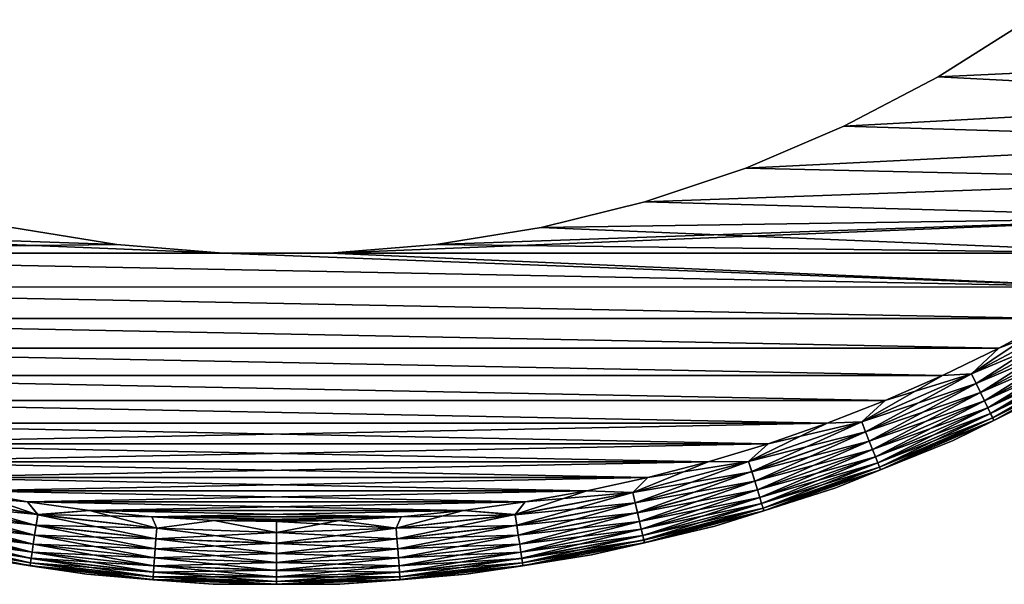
# Model space of a CAD drawing. Header units: metres. Extents: x -13 to 104, y -17 to 17.
# Tile 4 of 235: x -2.02 to 5.72, y -12.99 to -8.56. Entities that reach past the tile are written whole.
import ezdxf

# ---------------------------------------------------------------- set-up
doc = ezdxf.new("R2010")
doc.units = ezdxf.units.M
doc.layers.add('solid_508351', color=7, linetype='CONTINUOUS')

msp = doc.modelspace()

# ---------------------------------------------------------------- linework, layer by layer
at = {"layer": 'solid_508351'}
for points in [[(5.199863, -9.006724, -18), (5.907861, -8.55904, -18), (8.839061, -8.838597, -18)], [(5.907861, -8.55904, 18), (5.907861, -8.55904, -18), (5.199863, -9.006724, -18)], [(5.907861, -8.55904, 18), (5.199863, -9.006724, -18), (5.199863, -9.006724, 18)], [(5.907861, -8.55904, 18), (5.199863, -9.006724, 18), (8.839046, -8.838611, 18)], [(5.199863, -9.006724, -18), (8.839061, -8.838597, -18), (8.485057, -9.178973, -18)], [(5.199863, -9.006724, 18), (8.485043, -9.178987, 18), (8.839046, -8.838611, 18)], [(4.458366, -9.395899, -18), (5.199863, -9.006724, -18), (8.485057, -9.178973, -18)], [(5.199863, -9.006724, 18), (5.199863, -9.006724, -18), (4.458366, -9.395899, -18)], [(5.199863, -9.006724, 18), (4.458366, -9.395899, -18), (4.458366, -9.395899, 18)], [(5.199863, -9.006724, 18), (4.458366, -9.395899, 18), (8.485043, -9.178987, 18)], [(4.458366, -9.395899, -18), (8.485057, -9.178973, -18), (8.118312, -9.504888, -18)], [(4.458366, -9.395899, 18), (8.118298, -9.504899, 18), (8.485043, -9.178987, 18)], [(3.687792, -9.724189, -18), (4.458366, -9.395899, -18), (8.118312, -9.504888, -18)], [(4.458366, -9.395899, 18), (4.458366, -9.395899, -18), (3.687792, -9.724189, -18)], [(4.458366, -9.395899, 18), (3.687792, -9.724189, -18), (3.687792, -9.724189, 18)], [(4.458366, -9.395899, 18), (3.687792, -9.724189, 18), (8.118298, -9.504899, 18)], [(3.687792, -9.724189, -18), (8.118312, -9.504888, -18), (7.738713, -9.816415, -18)], [(3.687792, -9.724189, 18), (7.738698, -9.816426, 18), (8.118298, -9.504899, 18)], [(2.893409, -9.989398, -18), (3.687792, -9.724189, -18), (7.738713, -9.816415, -18)], [(3.687792, -9.724189, 18), (3.687792, -9.724189, -18), (2.893409, -9.989398, -18)], [(3.687792, -9.724189, 18), (2.893409, -9.989398, -18), (2.893409, -9.989398, 18)], [(3.687792, -9.724189, 18), (2.893409, -9.989398, 18), (7.738698, -9.816426, 18)], [(2.893409, -9.989398, -18), (7.738713, -9.816415, -18), (7.347484, -10.112588, -18)], [(2.893409, -9.989398, 18), (7.34747, -10.112598, 18), (7.738698, -9.816426, 18)], [(2.080221, -10.189816, -18), (2.893409, -9.989398, -18), (7.347484, -10.112588, -18)], [(2.893409, -9.989398, 18), (2.893409, -9.989398, -18), (2.080221, -10.189816, -18)], [(2.893409, -9.989398, 18), (2.080221, -10.189816, -18), (2.080221, -10.189816, 18)], [(2.893409, -9.989398, 18), (2.080221, -10.189816, 18), (7.34747, -10.112598, 18)], [(-0.418777, -10.391553, -18), (-6.944583, -10.393382, -18), (-7.347402, -10.112647, -18)], [(-1.253534, -10.324169, -18), (-0.418777, -10.391553, -18), (-7.347402, -10.112647, -18)], [(-2.080221, -10.189816, -18), (-1.253534, -10.324169, -18), (-7.347402, -10.112647, -18)], [(0.418777, -10.391553, 18), (6.944653, -10.393335, 18), (7.34747, -10.112598, 18)], [(1.253534, -10.324169, 18), (0.418777, -10.391553, 18), (7.34747, -10.112598, 18)], [(2.080221, -10.189816, 18), (1.253534, -10.324169, 18), (7.34747, -10.112598, 18)], [(2.080221, -10.189816, -18), (7.347484, -10.112588, -18), (6.944667, -10.393326, -18)], [(-1.253534, -10.324169, 18), (-2.080221, -10.189816, 18), (-6.944586, -10.39338, 18)], [(-1.253534, -10.324169, 18), (-1.253534, -10.324169, -18), (-2.080221, -10.189816, -18)], [(-1.253534, -10.324169, 18), (-2.080221, -10.189816, -18), (-2.080221, -10.189816, 18)], [(1.253534, -10.324169, -18), (2.080221, -10.189816, -18), (6.944667, -10.393326, -18)], [(2.080221, -10.189816, 18), (2.080221, -10.189816, -18), (1.253534, -10.324169, -18)], [(2.080221, -10.189816, 18), (1.253534, -10.324169, -18), (1.253534, -10.324169, 18)], [(-0.418777, -10.391553, 18), (-1.253534, -10.324169, 18), (-6.944586, -10.39338, 18)], [(-0.418777, -10.391553, 18), (-0.418777, -10.391553, -18), (-1.253534, -10.324169, -18)], [(-0.418777, -10.391553, 18), (-1.253534, -10.324169, -18), (-1.253534, -10.324169, 18)], [(0.418777, -10.391553, -18), (1.253534, -10.324169, -18), (6.944667, -10.393326, -18)], [(1.253534, -10.324169, 18), (1.253534, -10.324169, -18), (0.418777, -10.391553, -18)], [(1.253534, -10.324169, 18), (0.418777, -10.391553, -18), (0.418777, -10.391553, 18)], [(-0.418777, -10.391553, 18), (-6.944586, -10.39338, 18), (0.418777, -10.393357, 18)], [(0.418777, -10.393357, 18), (-6.944586, -10.39338, 18), (6.531306, -10.657956, 18)], [(-6.944586, -10.39338, 18), (-6.531237, -10.657999, 18), (6.531306, -10.657956, 18)], [(-0.418777, -10.393356, -18), (-6.944583, -10.393382, -18), (-0.418777, -10.391553, -18)], [(6.531321, -10.657948, -18), (-6.944583, -10.393382, -18), (-0.418777, -10.393356, -18)], [(6.531321, -10.657948, -18), (-6.531234, -10.658001, -18), (-6.944583, -10.393382, -18)], [(-0.418777, -10.393356, -18), (-0.418777, -10.391553, -18), (0.418777, -10.391553, -18)], [(0.418777, -10.391553, -18), (6.944667, -10.393326, -18), (-0.418777, -10.393356, -18)], [(0.418777, -10.391553, 18), (0.418777, -10.391553, -18), (-0.418777, -10.391553, -18)], [(0.418777, -10.391553, 18), (-0.418777, -10.391553, -18), (-0.418777, -10.391553, 18)], [(0.418777, -10.393357, 18), (0.418777, -10.391553, 18), (-0.418777, -10.391553, 18)], [(-0.418777, -10.393356, -18), (6.944667, -10.393326, -18), (6.531321, -10.657948, -18)], [(0.418777, -10.393357, 18), (6.944653, -10.393335, 18), (0.418777, -10.391553, 18)], [(6.531306, -10.657956, 18), (6.944653, -10.393335, 18), (0.418777, -10.393357, 18)], [(-6.531237, -10.657999, 18), (6.107795, -10.906166, 18), (6.531306, -10.657956, 18)], [(-6.531237, -10.657999, 18), (-6.107724, -10.906206, 18), (6.107795, -10.906166, 18)], [(6.531321, -10.657948, -18), (6.107809, -10.906158, -18), (-6.531234, -10.658001, -18)], [(6.107809, -10.906158, -18), (-6.107721, -10.906208, -18), (-6.531234, -10.658001, -18)], [(-6.107724, -10.906206, 18), (5.674841, -11.137601, 18), (6.107795, -10.906166, 18)], [(-6.107724, -10.906206, 18), (-5.674769, -11.137638, 18), (5.674841, -11.137601, 18)], [(6.107809, -10.906158, -18), (5.674856, -11.137594, -18), (-6.107721, -10.906208, -18)], [(5.674856, -11.137594, -18), (-5.674765, -11.13764, -18), (-6.107721, -10.906208, -18)], [(5.460957, -11.339794, -17.99251), (6.107809, -10.906158, -18), (6.293111, -10.899988, -17.99251)], [(5.460957, -11.339794, -17.99251), (6.293111, -10.899988, -17.99251), (5.497532, -11.415742, -17.970026)], [(5.460957, -11.339794, -17.99251), (5.674856, -11.137594, -18), (6.107809, -10.906158, -18)], [(5.461218, -11.340337, 17.992403), (6.293412, -10.90051, 17.992403), (5.674841, -11.137601, 18)], [(6.335546, -10.973488, 17.969816), (6.293412, -10.90051, 17.992403), (5.461218, -11.340337, 17.992403)], [(6.293111, -10.899988, -17.99251), (6.335259, -10.97299, -17.970026), (5.497532, -11.415742, -17.970026)], [(6.293412, -10.90051, 17.992403), (6.107795, -10.906166, 18), (5.674841, -11.137601, 18)], [(5.497781, -11.41626, 17.969816), (6.335546, -10.973488, 17.969816), (5.461218, -11.340337, 17.992403)], [(5.497532, -11.415742, -17.970026), (6.335259, -10.97299, -17.970026), (5.531854, -11.487013, -17.933231)], [(6.375075, -11.041955, 17.932926), (6.335546, -10.973488, 17.969816), (5.497781, -11.41626, 17.969816)], [(6.335259, -10.97299, -17.970026), (6.374811, -11.041496, -17.933231), (5.531854, -11.487013, -17.933231)], [(5.532083, -11.48749, 17.932926), (6.375075, -11.041955, 17.932926), (5.497781, -11.41626, 17.969816)], [(5.531854, -11.487013, -17.933231), (6.374811, -11.041496, -17.933231), (5.562878, -11.551435, -17.883247)], [(6.410797, -11.103827, 17.882854), (6.375075, -11.041955, 17.932926), (5.532083, -11.48749, 17.932926)], [(6.374811, -11.041496, -17.933231), (6.410563, -11.103421, -17.883247), (5.562878, -11.551435, -17.883247)], [(-5.674769, -11.137638, 18), (5.233275, -11.351761, 18), (5.674841, -11.137601, 18)], [(-5.674769, -11.137638, 18), (-5.233202, -11.351794, 18), (5.233275, -11.351761, 18)], [(5.674856, -11.137594, -18), (5.23329, -11.351754, -18), (-5.674765, -11.13764, -18)], [(5.23329, -11.351754, -18), (-5.233197, -11.351796, -18), (-5.674765, -11.13764, -18)], [(5.461218, -11.340337, 17.992403), (5.674841, -11.137601, 18), (5.233275, -11.351761, 18)], [(5.460957, -11.339794, -17.99251), (5.23329, -11.351754, -18), (5.674856, -11.137594, -18)], [(5.563081, -11.551857, 17.882854), (6.410797, -11.103827, 17.882854), (5.532083, -11.48749, 17.932926)], [(5.562878, -11.551435, -17.883247), (6.410563, -11.103421, -17.883247), (5.589661, -11.60705, -17.821594)], [(6.441623, -11.157219, 17.821127), (6.410797, -11.103827, 17.882854), (5.563081, -11.551857, 17.882854)], [(6.410563, -11.103421, -17.883247), (6.441427, -11.156878, -17.821594), (5.589661, -11.60705, -17.821594)], [(5.589831, -11.607404, 17.821127), (6.441623, -11.157219, 17.821127), (5.563081, -11.551857, 17.882854)], [(5.589661, -11.60705, -17.821594), (6.441427, -11.156878, -17.821594), (5.611386, -11.652164, -17.750151)], [(6.466615, -11.200506, 17.749622), (6.441623, -11.157219, 17.821127), (5.589831, -11.607404, 17.821127)], [(5.611518, -11.652438, 17.749622), (6.466615, -11.200506, 17.749622), (5.589831, -11.607404, 17.821127)], [(6.441427, -11.156878, -17.821594), (6.466463, -11.200242, -17.750151), (5.611386, -11.652164, -17.750151)], [(5.611386, -11.652164, -17.750151), (6.466463, -11.200242, -17.750151), (5.627392, -11.685401, -17.671093)], [(6.485013, -11.232371, 17.670519), (6.466615, -11.200506, 17.749622), (5.611518, -11.652438, 17.749622)], [(6.466463, -11.200242, -17.750151), (6.484908, -11.23219, -17.671093), (5.627392, -11.685401, -17.671093)], [(5.627483, -11.685589, 17.670519), (6.485013, -11.232371, 17.670519), (5.611518, -11.652438, 17.749622)], [(5.627392, -11.685401, -17.671093), (6.484908, -11.23219, -17.671093), (5.637193, -11.705751, -17.586824)], [(6.496255, -11.251843, 17.586222), (6.485013, -11.232371, 17.670519), (5.627483, -11.685589, 17.670519)], [(5.637239, -11.705847, 17.586222), (6.496255, -11.251843, 17.586222), (5.627483, -11.685589, 17.670519)], [(6.484908, -11.23219, -17.671093), (6.496202, -11.251752, -17.586824), (5.637193, -11.705751, -17.586824)], [(5.637193, -11.705751, -17.586824), (6.496202, -11.251752, -17.586824), (6.210356, -11.42066, -17.5)], [(5.637239, -11.705847, 17.586222), (6.210356, -11.42066, 17.5), (6.496255, -11.251843, 17.586222)], [(-5.233202, -11.351794, 18), (4.783407, -11.548547, 18), (5.233275, -11.351761, 18)], [(-5.233202, -11.351794, 18), (-4.783332, -11.548578, 18), (4.783407, -11.548547, 18)], [(5.23329, -11.351754, -18), (4.783421, -11.548541, -18), (-5.233197, -11.351796, -18)], [(4.783421, -11.548541, -18), (-4.783327, -11.54858, -18), (-5.233197, -11.351796, -18)], [(4.598263, -11.716184, -17.99251), (5.23329, -11.351754, -18), (5.460957, -11.339794, -17.99251)], [(4.598263, -11.716184, -17.99251), (5.460957, -11.339794, -17.99251), (4.62906, -11.794653, -17.970026)], [(4.598263, -11.716184, -17.99251), (4.783421, -11.548541, -18), (5.23329, -11.351754, -18)], [(4.598483, -11.716744, 17.992403), (5.461218, -11.340337, 17.992403), (4.783407, -11.548547, 18)], [(5.497781, -11.41626, 17.969816), (5.461218, -11.340337, 17.992403), (4.598483, -11.716744, 17.992403)], [(5.460957, -11.339794, -17.99251), (5.497532, -11.415742, -17.970026), (4.62906, -11.794653, -17.970026)], [(5.461218, -11.340337, 17.992403), (5.233275, -11.351761, 18), (4.783407, -11.548547, 18)], [(4.62927, -11.795187, 17.969816), (5.497781, -11.41626, 17.969816), (4.598483, -11.716744, 17.992403)], [(4.62906, -11.794653, -17.970026), (5.497532, -11.415742, -17.970026), (4.65796, -11.868288, -17.933231)], [(5.532083, -11.48749, 17.932926), (5.497781, -11.41626, 17.969816), (4.62927, -11.795187, 17.969816)], [(5.497532, -11.415742, -17.970026), (5.531854, -11.487013, -17.933231), (4.65796, -11.868288, -17.933231)], [(6.210356, -11.42066, -17.5), (6.210356, -11.42066, 17.5), (5.317892, -11.862547, 17.5)], [(5.637239, -11.705847, 17.586222), (5.317892, -11.862547, 17.5), (6.210356, -11.42066, 17.5)], [(5.317892, -11.862547, -17.5), (6.210356, -11.42066, -17.5), (5.317892, -11.862547, 17.5)], [(5.637193, -11.705751, -17.586824), (6.210356, -11.42066, -17.5), (5.317892, -11.862547, -17.5)], [(4.658153, -11.868781, 17.932926), (5.532083, -11.48749, 17.932926), (4.62927, -11.795187, 17.969816)], [(4.65796, -11.868288, -17.933231), (5.531854, -11.487013, -17.933231), (4.684083, -11.93485, -17.883247)], [(5.563081, -11.551857, 17.882854), (5.532083, -11.48749, 17.932926), (4.658153, -11.868781, 17.932926)], [(5.531854, -11.487013, -17.933231), (5.562878, -11.551435, -17.883247), (4.684083, -11.93485, -17.883247)], [(-4.783332, -11.548578, 18), (4.326488, -11.727369, 18), (4.783407, -11.548547, 18)], [(-4.783332, -11.548578, 18), (-4.326413, -11.727397, 18), (4.326488, -11.727369, 18)], [(4.783421, -11.548541, -18), (4.326502, -11.727365, -18), (-4.783327, -11.54858, -18)], [(4.326502, -11.727365, -18), (-4.326407, -11.7274, -18), (-4.783327, -11.54858, -18)], [(4.598483, -11.716744, 17.992403), (4.783407, -11.548547, 18), (4.326488, -11.727369, 18)], [(4.598263, -11.716184, -17.99251), (4.326502, -11.727365, -18), (4.783421, -11.548541, -18)], [(4.684254, -11.935286, 17.882854), (5.563081, -11.551857, 17.882854), (4.658153, -11.868781, 17.932926)], [(4.684083, -11.93485, -17.883247), (5.562878, -11.551435, -17.883247), (4.706635, -11.992311, -17.821594)], [(5.589831, -11.607404, 17.821127), (5.563081, -11.551857, 17.882854), (4.684254, -11.935286, 17.882854)], [(5.562878, -11.551435, -17.883247), (5.589661, -11.60705, -17.821594), (4.706635, -11.992311, -17.821594)], [(4.706779, -11.992676, 17.821127), (5.589831, -11.607404, 17.821127), (4.684254, -11.935286, 17.882854)], [(4.706635, -11.992311, -17.821594), (5.589661, -11.60705, -17.821594), (4.724928, -12.03892, -17.750151)], [(5.611518, -11.652438, 17.749622), (5.589831, -11.607404, 17.821127), (4.706779, -11.992676, 17.821127)], [(4.72504, -12.039205, 17.749622), (5.611518, -11.652438, 17.749622), (4.706779, -11.992676, 17.821127)], [(5.589661, -11.60705, -17.821594), (5.611386, -11.652164, -17.750151), (4.724928, -12.03892, -17.750151)], [(4.724928, -12.03892, -17.750151), (5.611386, -11.652164, -17.750151), (4.738406, -12.073261, -17.671093)], [(5.627483, -11.685589, 17.670519), (5.611518, -11.652438, 17.749622), (4.72504, -12.039205, 17.749622)], [(5.611386, -11.652164, -17.750151), (5.627392, -11.685401, -17.671093), (4.738406, -12.073261, -17.671093)], [(-4.326413, -11.727397, 18), (-3.862444, -11.888287, 18), (4.326488, -11.727369, 18)], [(4.326502, -11.727365, -18), (3.862535, -11.888258, -18), (-4.326407, -11.7274, -18)], [(3.862535, -11.888258, -18), (-3.862438, -11.888288, -18), (-4.326407, -11.7274, -18)], [(-3.862444, -11.888287, 18), (3.86252, -11.888262, 18), (4.326488, -11.727369, 18)], [(3.709854, -12.027052, -17.99251), (4.326502, -11.727365, -18), (4.598263, -11.716184, -17.99251)], [(3.709854, -12.027052, -17.99251), (4.598263, -11.716184, -17.99251), (3.734701, -12.107602, -17.970026)], [(3.709854, -12.027052, -17.99251), (3.862535, -11.888258, -18), (4.326502, -11.727365, -18)], [(3.710032, -12.027627, 17.992403), (4.598483, -11.716744, 17.992403), (3.86252, -11.888262, 18)], [(4.62927, -11.795187, 17.969816), (4.598483, -11.716744, 17.992403), (3.710032, -12.027627, 17.992403)], [(4.598263, -11.716184, -17.99251), (4.62906, -11.794653, -17.970026), (3.734701, -12.107602, -17.970026)], [(4.598483, -11.716744, 17.992403), (4.326488, -11.727369, 18), (3.86252, -11.888262, 18)], [(4.738482, -12.073456, 17.670519), (5.627483, -11.685589, 17.670519), (4.72504, -12.039205, 17.749622)], [(4.738406, -12.073261, -17.671093), (5.627392, -11.685401, -17.671093), (4.746658, -12.094288, -17.586824)], [(5.637239, -11.705847, 17.586222), (5.627483, -11.685589, 17.670519), (4.738482, -12.073456, 17.670519)], [(4.746697, -12.094386, 17.586222), (5.637239, -11.705847, 17.586222), (4.738482, -12.073456, 17.670519)], [(5.627392, -11.685401, -17.671093), (5.637193, -11.705751, -17.586824), (4.746658, -12.094288, -17.586824)], [(4.746658, -12.094288, -17.586824), (5.637193, -11.705751, -17.586824), (5.317892, -11.862547, -17.5)], [(4.746697, -12.094386, 17.586222), (5.317892, -11.862547, 17.5), (5.637239, -11.705847, 17.586222)], [(3.73487, -12.108151, 17.969816), (4.62927, -11.795187, 17.969816), (3.710032, -12.027627, 17.992403)], [(3.734701, -12.107602, -17.970026), (4.62906, -11.794653, -17.970026), (3.758017, -12.183192, -17.933231)], [(4.658153, -11.868781, 17.932926), (4.62927, -11.795187, 17.969816), (3.73487, -12.108151, 17.969816)], [(4.62906, -11.794653, -17.970026), (4.65796, -11.868288, -17.933231), (3.758017, -12.183192, -17.933231)], [(-3.862444, -11.888287, 18), (-3.392959, -12.030694, 18), (3.86252, -11.888262, 18)], [(3.862535, -11.888258, -18), (3.393049, -12.030669, -18), (-3.862438, -11.888288, -18)], [(3.393049, -12.030669, -18), (-3.392951, -12.030697, -18), (-3.862438, -11.888288, -18)], [(-3.392959, -12.030694, 18), (3.393035, -12.030673, 18), (3.86252, -11.888262, 18)], [(3.710032, -12.027627, 17.992403), (3.86252, -11.888262, 18), (3.393035, -12.030673, 18)], [(3.709854, -12.027052, -17.99251), (3.393049, -12.030669, -18), (3.862535, -11.888258, -18)], [(3.758173, -12.183698, 17.932926), (4.658153, -11.868781, 17.932926), (3.73487, -12.108151, 17.969816)], [(3.758017, -12.183192, -17.933231), (4.65796, -11.868288, -17.933231), (3.779093, -12.251519, -17.883247)], [(4.684254, -11.935286, 17.882854), (4.658153, -11.868781, 17.932926), (3.758173, -12.183698, 17.932926)], [(4.65796, -11.868288, -17.933231), (4.684083, -11.93485, -17.883247), (3.779093, -12.251519, -17.883247)], [(5.317892, -11.862547, -17.5), (5.317892, -11.862547, 17.5), (4.394221, -12.23482, 17.5)], [(4.746697, -12.094386, 17.586222), (4.394221, -12.23482, 17.5), (5.317892, -11.862547, 17.5)], [(4.394221, -12.23482, -17.5), (5.317892, -11.862547, -17.5), (4.394221, -12.23482, 17.5)], [(4.746658, -12.094288, -17.586824), (5.317892, -11.862547, -17.5), (4.394221, -12.23482, -17.5)], [(3.779231, -12.251966, 17.882854), (4.684254, -11.935286, 17.882854), (3.758173, -12.183698, 17.932926)], [(3.779093, -12.251519, -17.883247), (4.684083, -11.93485, -17.883247), (3.797288, -12.310505, -17.821594)], [(4.706779, -11.992676, 17.821127), (4.684254, -11.935286, 17.882854), (3.779231, -12.251966, 17.882854)], [(4.684083, -11.93485, -17.883247), (4.706635, -11.992311, -17.821594), (3.797288, -12.310505, -17.821594)], [(-3.392959, -12.030694, 18), (-2.917797, -12.154679, 18), (3.393035, -12.030673, 18)], [(3.393049, -12.030669, -18), (2.917887, -12.154657, -18), (-3.392951, -12.030697, -18)], [(2.917887, -12.154657, -18), (-2.917788, -12.154681, -18), (-3.392951, -12.030697, -18)], [(-2.917797, -12.154679, 18), (2.917873, -12.15466, 18), (3.393035, -12.030673, 18)], [(2.800698, -12.270659, -17.99251), (3.393049, -12.030669, -18), (3.709854, -12.027052, -17.99251)], [(2.800698, -12.270659, -17.99251), (3.709854, -12.027052, -17.99251), (2.819455, -12.352841, -17.970026)], [(2.800698, -12.270659, -17.99251), (2.917887, -12.154657, -18), (3.393049, -12.030669, -18)], [(2.800832, -12.271246, 17.992403), (3.710032, -12.027627, 17.992403), (2.917873, -12.15466, 18)], [(3.73487, -12.108151, 17.969816), (3.710032, -12.027627, 17.992403), (2.800832, -12.271246, 17.992403)], [(3.709854, -12.027052, -17.99251), (3.734701, -12.107602, -17.970026), (2.819455, -12.352841, -17.970026)], [(3.710032, -12.027627, 17.992403), (3.393035, -12.030673, 18), (2.917873, -12.15466, 18)], [(3.797404, -12.31088, 17.821127), (4.706779, -11.992676, 17.821127), (3.779231, -12.251966, 17.882854)], [(3.797288, -12.310505, -17.821594), (4.706635, -11.992311, -17.821594), (3.812047, -12.358352, -17.750151)], [(4.72504, -12.039205, 17.749622), (4.706779, -11.992676, 17.821127), (3.797404, -12.31088, 17.821127)], [(3.812137, -12.358644, 17.749622), (4.72504, -12.039205, 17.749622), (3.797404, -12.31088, 17.821127)], [(4.706635, -11.992311, -17.821594), (4.724928, -12.03892, -17.750151), (3.812047, -12.358352, -17.750151)], [(3.812047, -12.358352, -17.750151), (4.724928, -12.03892, -17.750151), (3.822921, -12.393604, -17.671093)], [(4.738482, -12.073456, 17.670519), (4.72504, -12.039205, 17.749622), (3.812137, -12.358644, 17.749622)], [(4.724928, -12.03892, -17.750151), (4.738406, -12.073261, -17.671093), (3.822921, -12.393604, -17.671093)], [(2.819583, -12.353401, 17.969816), (3.73487, -12.108151, 17.969816), (2.800832, -12.271246, 17.992403)], [(2.819455, -12.352841, -17.970026), (3.734701, -12.107602, -17.970026), (2.837058, -12.429962, -17.933231)], [(3.758173, -12.183698, 17.932926), (3.73487, -12.108151, 17.969816), (2.819583, -12.353401, 17.969816)], [(3.734701, -12.107602, -17.970026), (3.758017, -12.183192, -17.933231), (2.837058, -12.429962, -17.933231)], [(3.822982, -12.393804, 17.670519), (4.738482, -12.073456, 17.670519), (3.812137, -12.358644, 17.749622)], [(3.822921, -12.393604, -17.671093), (4.738406, -12.073261, -17.671093), (3.829578, -12.415188, -17.586824)], [(4.746697, -12.094386, 17.586222), (4.738482, -12.073456, 17.670519), (3.822982, -12.393804, 17.670519)], [(3.829609, -12.415289, 17.586222), (4.746697, -12.094386, 17.586222), (3.822982, -12.393804, 17.670519)], [(4.738406, -12.073261, -17.671093), (4.746658, -12.094288, -17.586824), (3.829578, -12.415188, -17.586824)], [(3.829578, -12.415188, -17.586824), (4.746658, -12.094288, -17.586824), (4.394221, -12.23482, -17.5)], [(3.829609, -12.415289, 17.586222), (4.394221, -12.23482, 17.5), (4.746697, -12.094386, 17.586222)], [(-2.917797, -12.154679, 18), (-2.438598, -12.259816, 18), (2.917873, -12.15466, 18)], [(2.917887, -12.154657, -18), (2.438689, -12.259799, -18), (-2.917788, -12.154681, -18)], [(2.438689, -12.259799, -18), (-2.438588, -12.259818, -18), (-2.917788, -12.154681, -18)], [(-2.438598, -12.259816, 18), (2.438675, -12.259801, 18), (2.917873, -12.15466, 18)], [(2.800832, -12.271246, 17.992403), (2.917873, -12.15466, 18), (2.438675, -12.259801, 18)], [(2.800698, -12.270659, -17.99251), (2.438689, -12.259799, -18), (2.917887, -12.154657, -18)], [(2.837176, -12.430478, 17.932926), (3.758173, -12.183698, 17.932926), (2.819583, -12.353401, 17.969816)], [(2.837058, -12.429962, -17.933231), (3.758017, -12.183192, -17.933231), (2.852969, -12.499674, -17.883247)], [(3.779231, -12.251966, 17.882854), (3.758173, -12.183698, 17.932926), (2.837176, -12.430478, 17.932926)], [(3.758017, -12.183192, -17.933231), (3.779093, -12.251519, -17.883247), (2.852969, -12.499674, -17.883247)], [(-2.819583, -12.353401, 17.969816), (-1.888528, -12.529567, 17.969816), (-2.800832, -12.271246, 17.992403)], [(-2.800698, -12.270659, -17.99251), (-1.875879, -12.445644, -17.99251), (-2.819455, -12.352841, -17.970026)], [(-2.800832, -12.271246, 17.992403), (-1.875969, -12.446239, 17.992403), (-2.438598, -12.259816, 18)], [(-1.888528, -12.529567, 17.969816), (-1.875969, -12.446239, 17.992403), (-2.800832, -12.271246, 17.992403)], [(-2.800698, -12.270659, -17.99251), (-2.438588, -12.259818, -18), (-1.955199, -12.346128, -18)], [(-2.800698, -12.270659, -17.99251), (-1.955199, -12.346128, -18), (-1.875879, -12.445644, -17.99251)], [(-2.438598, -12.259816, 18), (-1.955209, -12.346127, 18), (2.438675, -12.259801, 18)], [(-1.875969, -12.446239, 17.992403), (-1.955209, -12.346127, 18), (-2.438598, -12.259816, 18)], [(2.438689, -12.259799, -18), (1.9553, -12.346112, -18), (-2.438588, -12.259818, -18)], [(1.9553, -12.346112, -18), (-1.955199, -12.346128, -18), (-2.438588, -12.259818, -18)], [(-1.955209, -12.346127, 18), (1.955286, -12.346114, 18), (2.438675, -12.259801, 18)], [(1.875879, -12.445644, -17.99251), (1.9553, -12.346112, -18), (2.438689, -12.259799, -18)], [(1.875879, -12.445644, -17.99251), (2.438689, -12.259799, -18), (2.800698, -12.270659, -17.99251)], [(1.875879, -12.445644, -17.99251), (2.800698, -12.270659, -17.99251), (1.888443, -12.528998, -17.970026)], [(1.875969, -12.446239, 17.992403), (2.800832, -12.271246, 17.992403), (1.955286, -12.346114, 18)], [(2.819583, -12.353401, 17.969816), (2.800832, -12.271246, 17.992403), (1.875969, -12.446239, 17.992403)], [(2.800698, -12.270659, -17.99251), (2.819455, -12.352841, -17.970026), (1.888443, -12.528998, -17.970026)], [(2.800832, -12.271246, 17.992403), (2.438675, -12.259801, 18), (1.955286, -12.346114, 18)], [(2.853073, -12.50013, 17.882854), (3.779231, -12.251966, 17.882854), (2.837176, -12.430478, 17.932926)], [(2.852969, -12.499674, -17.883247), (3.779093, -12.251519, -17.883247), (2.866705, -12.559854, -17.821594)], [(3.797404, -12.31088, 17.821127), (3.779231, -12.251966, 17.882854), (2.853073, -12.50013, 17.882854)], [(3.779093, -12.251519, -17.883247), (3.797288, -12.310505, -17.821594), (2.866705, -12.559854, -17.821594)], [(4.394221, -12.23482, -17.5), (4.394221, -12.23482, 17.5), (3.444762, -12.535295, 17.5)], [(3.829609, -12.415289, 17.586222), (3.444762, -12.535295, 17.5), (4.394221, -12.23482, 17.5)], [(3.444762, -12.535295, -17.5), (4.394221, -12.23482, -17.5), (3.444762, -12.535295, 17.5)], [(3.829578, -12.415188, -17.586824), (4.394221, -12.23482, -17.5), (3.444762, -12.535295, -17.5)], [(-2.837176, -12.430478, 17.932926), (-1.900311, -12.607742, 17.932926), (-2.819583, -12.353401, 17.969816)], [(-2.819455, -12.352841, -17.970026), (-1.888443, -12.528998, -17.970026), (-2.837058, -12.429962, -17.933231)], [(-1.900311, -12.607742, 17.932926), (-1.888528, -12.529567, 17.969816), (-2.819583, -12.353401, 17.969816)], [(-1.875879, -12.445644, -17.99251), (-1.888443, -12.528998, -17.970026), (-2.819455, -12.352841, -17.970026)], [(-1.955209, -12.346127, 18), (-1.4692, -12.413355, 18), (1.955286, -12.346114, 18)], [(-1.875969, -12.446239, 17.992403), (-1.4692, -12.413355, 18), (-1.955209, -12.346127, 18)], [(1.9553, -12.346112, -18), (1.469291, -12.413344, -18), (-1.955199, -12.346128, -18)], [(1.469291, -12.413344, -18), (-1.46919, -12.413357, -18), (-1.955199, -12.346128, -18)], [(-1.875879, -12.445644, -17.99251), (-1.955199, -12.346128, -18), (-1.46919, -12.413357, -18)], [(-1.4692, -12.413355, 18), (1.469277, -12.413346, 18), (1.955286, -12.346114, 18)], [(1.875969, -12.446239, 17.992403), (1.955286, -12.346114, 18), (1.469277, -12.413346, 18)], [(1.875879, -12.445644, -17.99251), (1.469291, -12.413344, -18), (1.9553, -12.346112, -18)], [(1.888528, -12.529567, 17.969816), (2.819583, -12.353401, 17.969816), (1.875969, -12.446239, 17.992403)], [(1.888443, -12.528998, -17.970026), (2.819455, -12.352841, -17.970026), (1.900233, -12.60722, -17.933231)], [(2.837176, -12.430478, 17.932926), (2.819583, -12.353401, 17.969816), (1.888528, -12.529567, 17.969816)], [(2.819455, -12.352841, -17.970026), (2.837058, -12.429962, -17.933231), (1.900233, -12.60722, -17.933231)], [(2.866792, -12.560237, 17.821127), (3.797404, -12.31088, 17.821127), (2.853073, -12.50013, 17.882854)], [(2.866705, -12.559854, -17.821594), (3.797288, -12.310505, -17.821594), (2.877847, -12.60867, -17.750151)], [(3.812137, -12.358644, 17.749622), (3.797404, -12.31088, 17.821127), (2.866792, -12.560237, 17.821127)], [(2.877915, -12.608968, 17.749622), (3.812137, -12.358644, 17.749622), (2.866792, -12.560237, 17.821127)], [(3.797288, -12.310505, -17.821594), (3.812047, -12.358352, -17.750151), (2.877847, -12.60867, -17.750151)], [(2.877847, -12.60867, -17.750151), (3.812047, -12.358352, -17.750151), (2.886056, -12.644636, -17.671093)], [(3.822982, -12.393804, 17.670519), (3.812137, -12.358644, 17.749622), (2.877915, -12.608968, 17.749622)], [(3.812047, -12.358352, -17.750151), (3.822921, -12.393604, -17.671093), (2.886056, -12.644636, -17.671093)], [(-2.853073, -12.50013, 17.882854), (-1.910959, -12.678388, 17.882854), (-2.837176, -12.430478, 17.932926)], [(-2.837058, -12.429962, -17.933231), (-1.900233, -12.60722, -17.933231), (-2.852969, -12.499674, -17.883247)], [(-1.910959, -12.678388, 17.882854), (-1.900311, -12.607742, 17.932926), (-2.837176, -12.430478, 17.932926)], [(-1.888443, -12.528998, -17.970026), (-1.900233, -12.60722, -17.933231), (-2.837058, -12.429962, -17.933231)], [(-1.888528, -12.529567, 17.969816), (-0.946912, -12.635661, 17.969816), (-1.875969, -12.446239, 17.992403)], [(-1.875879, -12.445644, -17.99251), (-0.94057, -12.551029, -17.99251), (-1.888443, -12.528998, -17.970026)], [(-1.875969, -12.446239, 17.992403), (-0.940615, -12.551629, 17.992403), (-1.4692, -12.413355, 18)], [(-0.946912, -12.635661, 17.969816), (-0.940615, -12.551629, 17.992403), (-1.875969, -12.446239, 17.992403)], [(-1.875879, -12.445644, -17.99251), (-1.46919, -12.413357, -18), (-0.980588, -12.461464, -18)], [(-1.875879, -12.445644, -17.99251), (-0.980588, -12.461464, -18), (-0.94057, -12.551029, -17.99251)], [(-1.4692, -12.413355, 18), (-0.9806, -12.461463, 18), (1.469277, -12.413346, 18)], [(-0.940615, -12.551629, 17.992403), (-0.9806, -12.461463, 18), (-1.4692, -12.413355, 18)], [(1.469291, -12.413344, -18), (0.98069, -12.461456, -18), (-1.46919, -12.413357, -18)], [(0.98069, -12.461456, -18), (-0.980588, -12.461464, -18), (-1.46919, -12.413357, -18)], [(-0.9806, -12.461463, 18), (0.980677, -12.461457, 18), (1.469277, -12.413346, 18)], [(0.94057, -12.551029, -17.99251), (0.98069, -12.461456, -18), (1.469291, -12.413344, -18)], [(0.94057, -12.551029, -17.99251), (1.469291, -12.413344, -18), (1.875879, -12.445644, -17.99251)], [(0.94057, -12.551029, -17.99251), (1.875879, -12.445644, -17.99251), (0.946869, -12.635089, -17.970026)], [(0.940615, -12.551629, 17.992403), (1.875969, -12.446239, 17.992403), (0.980677, -12.461457, 18)], [(1.888528, -12.529567, 17.969816), (1.875969, -12.446239, 17.992403), (0.940615, -12.551629, 17.992403)], [(1.875879, -12.445644, -17.99251), (1.888443, -12.528998, -17.970026), (0.946869, -12.635089, -17.970026)], [(1.875969, -12.446239, 17.992403), (1.469277, -12.413346, 18), (0.980677, -12.461457, 18)], [(1.900311, -12.607742, 17.932926), (2.837176, -12.430478, 17.932926), (1.888528, -12.529567, 17.969816)], [(1.900233, -12.60722, -17.933231), (2.837058, -12.429962, -17.933231), (1.91089, -12.677925, -17.883247)], [(2.853073, -12.50013, 17.882854), (2.837176, -12.430478, 17.932926), (1.900311, -12.607742, 17.932926)], [(2.837058, -12.429962, -17.933231), (2.852969, -12.499674, -17.883247), (1.91089, -12.677925, -17.883247)], [(2.886102, -12.644839, 17.670519), (3.822982, -12.393804, 17.670519), (2.877915, -12.608968, 17.749622)], [(2.886056, -12.644636, -17.671093), (3.822921, -12.393604, -17.671093), (2.891082, -12.666657, -17.586824)], [(3.829609, -12.415289, 17.586222), (3.822982, -12.393804, 17.670519), (2.886102, -12.644839, 17.670519)], [(2.891105, -12.66676, 17.586222), (3.829609, -12.415289, 17.586222), (2.886102, -12.644839, 17.670519)], [(3.822921, -12.393604, -17.671093), (3.829578, -12.415188, -17.586824), (2.891082, -12.666657, -17.586824)], [(2.891082, -12.666657, -17.586824), (3.829578, -12.415188, -17.586824), (3.444762, -12.535295, -17.5)], [(2.891105, -12.66676, 17.586222), (3.444762, -12.535295, 17.5), (3.829609, -12.415289, 17.586222)], [(-2.866792, -12.560237, 17.821127), (-1.920148, -12.739351, 17.821127), (-2.853073, -12.50013, 17.882854)], [(-2.852969, -12.499674, -17.883247), (-1.91089, -12.677925, -17.883247), (-2.866705, -12.559854, -17.821594)], [(-1.920148, -12.739351, 17.821127), (-1.910959, -12.678388, 17.882854), (-2.853073, -12.50013, 17.882854)], [(-1.900233, -12.60722, -17.933231), (-1.91089, -12.677925, -17.883247), (-2.852969, -12.499674, -17.883247)], [(-1.900311, -12.607742, 17.932926), (-0.95282, -12.714499, 17.932926), (-1.888528, -12.529567, 17.969816)], [(-1.888443, -12.528998, -17.970026), (-0.946869, -12.635089, -17.970026), (-1.900233, -12.60722, -17.933231)], [(-0.95282, -12.714499, 17.932926), (-0.946912, -12.635661, 17.969816), (-1.888528, -12.529567, 17.969816)], [(-0.94057, -12.551029, -17.99251), (-0.946869, -12.635089, -17.970026), (-1.888443, -12.528998, -17.970026)], [(-0.9806, -12.461463, 18), (-0.490725, -12.490363, 18), (0.980677, -12.461457, 18)], [(-0.940615, -12.551629, 17.992403), (-0.490725, -12.490363, 18), (-0.9806, -12.461463, 18)], [(0.98069, -12.461456, -18), (0.490815, -12.49036, -18), (-0.980588, -12.461464, -18)], [(0.490815, -12.49036, -18), (-0.490712, -12.490364, -18), (-0.980588, -12.461464, -18)], [(-0.94057, -12.551029, -17.99251), (-0.980588, -12.461464, -18), (-0.490712, -12.490364, -18)], [(-0.940615, -12.551629, 17.992403), (0, -12.586824, 17.992403), (-0.490725, -12.490363, 18)], [(-0.94057, -12.551029, -17.99251), (-0.490712, -12.490364, -18), (0, -12.586223, -17.99251)], [(-0.490725, -12.490363, 18), (0.490802, -12.49036, 18), (0.980677, -12.461457, 18)], [(-0.490725, -12.490363, 18), (0.000038, -12.499985, 18), (0.490802, -12.49036, 18)], [(0, -12.586824, 17.992403), (0.000038, -12.499985, 18), (-0.490725, -12.490363, 18)], [(0.490815, -12.49036, -18), (0.000051, -12.499985, -18), (-0.490712, -12.490364, -18)], [(0, -12.586223, -17.99251), (-0.490712, -12.490364, -18), (0.000051, -12.499985, -18)], [(0, -12.586223, -17.99251), (0.000051, -12.499985, -18), (0.490815, -12.49036, -18)], [(0, -12.586223, -17.99251), (0.490815, -12.49036, -18), (0.94057, -12.551029, -17.99251)], [(0, -12.586824, 17.992403), (0.940615, -12.551629, 17.992403), (0.000038, -12.499985, 18)], [(0.940615, -12.551629, 17.992403), (0.490802, -12.49036, 18), (0.000038, -12.499985, 18)], [(0.940615, -12.551629, 17.992403), (0.980677, -12.461457, 18), (0.490802, -12.49036, 18)], [(0.94057, -12.551029, -17.99251), (0.490815, -12.49036, -18), (0.98069, -12.461456, -18)], [(0.946912, -12.635661, 17.969816), (1.888528, -12.529567, 17.969816), (0.940615, -12.551629, 17.992403)], [(0.946869, -12.635089, -17.970026), (1.888443, -12.528998, -17.970026), (0.95278, -12.713971, -17.933231)], [(1.900311, -12.607742, 17.932926), (1.888528, -12.529567, 17.969816), (0.946912, -12.635661, 17.969816)], [(1.888443, -12.528998, -17.970026), (1.900233, -12.60722, -17.933231), (0.95278, -12.713971, -17.933231)], [(1.910959, -12.678388, 17.882854), (2.853073, -12.50013, 17.882854), (1.900311, -12.607742, 17.932926)], [(1.91089, -12.677925, -17.883247), (2.852969, -12.499674, -17.883247), (1.92009, -12.738963, -17.821594)], [(2.866792, -12.560237, 17.821127), (2.853073, -12.50013, 17.882854), (1.910959, -12.678388, 17.882854)], [(2.852969, -12.499674, -17.883247), (2.866705, -12.559854, -17.821594), (1.92009, -12.738963, -17.821594)], [(-2.886102, -12.644839, 17.670519), (-1.933082, -12.825161, 17.670519), (-2.877915, -12.608968, 17.749622)], [(-2.877847, -12.60867, -17.750151), (-1.927552, -12.788475, -17.750151), (-2.886056, -12.644636, -17.671093)], [(-2.877915, -12.608968, 17.749622), (-1.927598, -12.788777, 17.749622), (-2.866792, -12.560237, 17.821127)], [(-1.933082, -12.825161, 17.670519), (-1.927598, -12.788777, 17.749622), (-2.877915, -12.608968, 17.749622)], [(-2.866705, -12.559854, -17.821594), (-1.92009, -12.738963, -17.821594), (-2.877847, -12.60867, -17.750151)], [(-1.92009, -12.738963, -17.821594), (-1.927552, -12.788475, -17.750151), (-2.877847, -12.60867, -17.750151)], [(-1.927598, -12.788777, 17.749622), (-1.920148, -12.739351, 17.821127), (-2.866792, -12.560237, 17.821127)], [(-1.91089, -12.677925, -17.883247), (-1.92009, -12.738963, -17.821594), (-2.866705, -12.559854, -17.821594)], [(-1.910959, -12.678388, 17.882854), (-0.958159, -12.785743, 17.882854), (-1.900311, -12.607742, 17.932926)], [(-1.900233, -12.60722, -17.933231), (-0.95278, -12.713971, -17.933231), (-1.91089, -12.677925, -17.883247)], [(-0.958159, -12.785743, 17.882854), (-0.95282, -12.714499, 17.932926), (-1.900311, -12.607742, 17.932926)], [(-0.946869, -12.635089, -17.970026), (-0.95278, -12.713971, -17.933231), (-1.900233, -12.60722, -17.933231)], [(-0.946912, -12.635661, 17.969816), (0, -12.671092, 17.969816), (-0.940615, -12.551629, 17.992403)], [(-0.94057, -12.551029, -17.99251), (0, -12.586223, -17.99251), (-0.946869, -12.635089, -17.970026)], [(0, -12.586223, -17.99251), (0, -12.670518, -17.970026), (-0.946869, -12.635089, -17.970026)], [(0, -12.671092, 17.969816), (0, -12.586824, 17.992403), (-0.940615, -12.551629, 17.992403)], [(0.94057, -12.551029, -17.99251), (0.946869, -12.635089, -17.970026), (0, -12.670518, -17.970026)], [(0, -12.586223, -17.99251), (0.94057, -12.551029, -17.99251), (0, -12.670518, -17.970026)], [(0.946912, -12.635661, 17.969816), (0.940615, -12.551629, 17.992403), (0, -12.586824, 17.992403)], [(0, -12.671092, 17.969816), (0.946912, -12.635661, 17.969816), (0, -12.586824, 17.992403)], [(0.95282, -12.714499, 17.932926), (1.900311, -12.607742, 17.932926), (0.946912, -12.635661, 17.969816)], [(0.95278, -12.713971, -17.933231), (1.900233, -12.60722, -17.933231), (0.958124, -12.785275, -17.883247)], [(1.910959, -12.678388, 17.882854), (1.900311, -12.607742, 17.932926), (0.95282, -12.714499, 17.932926)], [(1.900233, -12.60722, -17.933231), (1.91089, -12.677925, -17.883247), (0.958124, -12.785275, -17.883247)], [(1.920148, -12.739351, 17.821127), (2.866792, -12.560237, 17.821127), (1.910959, -12.678388, 17.882854)], [(1.92009, -12.738963, -17.821594), (2.866705, -12.559854, -17.821594), (1.927552, -12.788475, -17.750151)], [(2.877915, -12.608968, 17.749622), (2.866792, -12.560237, 17.821127), (1.920148, -12.739351, 17.821127)], [(1.927598, -12.788777, 17.749622), (2.877915, -12.608968, 17.749622), (1.920148, -12.739351, 17.821127)], [(2.866705, -12.559854, -17.821594), (2.877847, -12.60867, -17.750151), (1.927552, -12.788475, -17.750151)], [(1.927552, -12.788475, -17.750151), (2.877847, -12.60867, -17.750151), (1.933051, -12.824954, -17.671093)], [(2.886102, -12.644839, 17.670519), (2.877915, -12.608968, 17.749622), (1.927598, -12.788777, 17.749622)], [(2.877847, -12.60867, -17.750151), (2.886056, -12.644636, -17.671093), (1.933051, -12.824954, -17.671093)], [(3.444762, -12.535295, -17.5), (3.444762, -12.535295, 17.5), (2.475085, -12.762208, 17.5)], [(2.891105, -12.66676, 17.586222), (2.475085, -12.762208, 17.5), (3.444762, -12.535295, 17.5)], [(2.475085, -12.762208, -17.5), (3.444762, -12.535295, -17.5), (2.475085, -12.762208, 17.5)], [(2.891082, -12.666657, -17.586824), (3.444762, -12.535295, -17.5), (2.475085, -12.762208, -17.5)], [(-2.891105, -12.66676, 17.586222), (-1.936433, -12.847394, 17.586222), (-2.886102, -12.644839, 17.670519)], [(-2.891105, -12.66676, 17.586222), (-2.475086, -12.762208, 17.5), (-1.936433, -12.847394, 17.586222)], [(-2.886056, -12.644636, -17.671093), (-1.933051, -12.824954, -17.671093), (-2.891082, -12.666657, -17.586824)], [(-2.891082, -12.666657, -17.586824), (-1.936417, -12.847289, -17.586824), (-2.475086, -12.762208, -17.5)], [(-1.933051, -12.824954, -17.671093), (-1.936417, -12.847289, -17.586824), (-2.891082, -12.666657, -17.586824)], [(-1.936433, -12.847394, 17.586222), (-1.933082, -12.825161, 17.670519), (-2.886102, -12.644839, 17.670519)], [(-1.927552, -12.788475, -17.750151), (-1.933051, -12.824954, -17.671093), (-2.886056, -12.644636, -17.671093)], [(-1.920148, -12.739351, 17.821127), (-0.962766, -12.847222, 17.821127), (-1.910959, -12.678388, 17.882854)], [(-1.91089, -12.677925, -17.883247), (-0.958124, -12.785275, -17.883247), (-1.92009, -12.738963, -17.821594)], [(-0.962766, -12.847222, 17.821127), (-0.958159, -12.785743, 17.882854), (-1.910959, -12.678388, 17.882854)], [(-0.95278, -12.713971, -17.933231), (-0.958124, -12.785275, -17.883247), (-1.91089, -12.677925, -17.883247)], [(-0.95282, -12.714499, 17.932926), (0, -12.750151, 17.932926), (-0.946912, -12.635661, 17.969816)], [(-0.946869, -12.635089, -17.970026), (0, -12.670518, -17.970026), (-0.95278, -12.713971, -17.933231)], [(0, -12.670518, -17.970026), (0, -12.749622, -17.933231), (-0.95278, -12.713971, -17.933231)], [(0, -12.750151, 17.932926), (0, -12.671092, 17.969816), (-0.946912, -12.635661, 17.969816)], [(0.946869, -12.635089, -17.970026), (0.95278, -12.713971, -17.933231), (0, -12.749622, -17.933231)], [(0, -12.670518, -17.970026), (0.946869, -12.635089, -17.970026), (0, -12.749622, -17.933231)], [(0.95282, -12.714499, 17.932926), (0.946912, -12.635661, 17.969816), (0, -12.671092, 17.969816)], [(0, -12.750151, 17.932926), (0.95282, -12.714499, 17.932926), (0, -12.671092, 17.969816)], [(0.958159, -12.785743, 17.882854), (1.910959, -12.678388, 17.882854), (0.95282, -12.714499, 17.932926)], [(0.958124, -12.785275, -17.883247), (1.91089, -12.677925, -17.883247), (0.962737, -12.84683, -17.821594)], [(1.920148, -12.739351, 17.821127), (1.910959, -12.678388, 17.882854), (0.958159, -12.785743, 17.882854)], [(1.91089, -12.677925, -17.883247), (1.92009, -12.738963, -17.821594), (0.962737, -12.84683, -17.821594)], [(1.933082, -12.825161, 17.670519), (2.886102, -12.644839, 17.670519), (1.927598, -12.788777, 17.749622)], [(1.933051, -12.824954, -17.671093), (2.886056, -12.644636, -17.671093), (1.936417, -12.847289, -17.586824)], [(2.891105, -12.66676, 17.586222), (2.886102, -12.644839, 17.670519), (1.933082, -12.825161, 17.670519)], [(1.936433, -12.847394, 17.586222), (2.891105, -12.66676, 17.586222), (1.933082, -12.825161, 17.670519)], [(2.886056, -12.644636, -17.671093), (2.891082, -12.666657, -17.586824), (1.936417, -12.847289, -17.586824)], [(1.936417, -12.847289, -17.586824), (2.891082, -12.666657, -17.586824), (2.475085, -12.762208, -17.5)], [(1.936433, -12.847394, 17.586222), (2.475085, -12.762208, 17.5), (2.891105, -12.66676, 17.586222)], [(-1.490886, -12.914227, -17.5), (-1.490886, -12.914227, 17.5), (-2.475086, -12.762208, 17.5)], [(-1.936433, -12.847394, 17.586222), (-2.475086, -12.762208, 17.5), (-1.490886, -12.914227, 17.5)], [(-2.475086, -12.762208, -17.5), (-1.490886, -12.914227, -17.5), (-2.475086, -12.762208, 17.5)], [(-1.936417, -12.847289, -17.586824), (-1.490886, -12.914227, -17.5), (-2.475086, -12.762208, -17.5)], [(-1.927598, -12.788777, 17.749622), (-0.966502, -12.897067, 17.749622), (-1.920148, -12.739351, 17.821127)], [(-1.92009, -12.738963, -17.821594), (-0.962737, -12.84683, -17.821594), (-1.927552, -12.788475, -17.750151)], [(-0.966502, -12.897067, 17.749622), (-0.962766, -12.847222, 17.821127), (-1.920148, -12.739351, 17.821127)], [(-0.958124, -12.785275, -17.883247), (-0.962737, -12.84683, -17.821594), (-1.92009, -12.738963, -17.821594)], [(-0.958159, -12.785743, 17.882854), (0, -12.821594, 17.882854), (-0.95282, -12.714499, 17.932926)], [(-0.95278, -12.713971, -17.933231), (0, -12.749622, -17.933231), (-0.958124, -12.785275, -17.883247)], [(0, -12.749622, -17.933231), (0, -12.821126, -17.883247), (-0.958124, -12.785275, -17.883247)], [(0, -12.821594, 17.882854), (0, -12.750151, 17.932926), (-0.95282, -12.714499, 17.932926)], [(0.95278, -12.713971, -17.933231), (0.958124, -12.785275, -17.883247), (0, -12.821126, -17.883247)], [(0, -12.749622, -17.933231), (0.95278, -12.713971, -17.933231), (0, -12.821126, -17.883247)], [(0.958159, -12.785743, 17.882854), (0.95282, -12.714499, 17.932926), (0, -12.750151, 17.932926)], [(0, -12.821594, 17.882854), (0.958159, -12.785743, 17.882854), (0, -12.750151, 17.932926)], [(0.962766, -12.847222, 17.821127), (1.920148, -12.739351, 17.821127), (0.958159, -12.785743, 17.882854)], [(0.962737, -12.84683, -17.821594), (1.92009, -12.738963, -17.821594), (0.966479, -12.896762, -17.750151)], [(1.927598, -12.788777, 17.749622), (1.920148, -12.739351, 17.821127), (0.962766, -12.847222, 17.821127)], [(1.92009, -12.738963, -17.821594), (1.927552, -12.788475, -17.750151), (0.966479, -12.896762, -17.750151)], [(2.475085, -12.762208, -17.5), (2.475085, -12.762208, 17.5), (1.490885, -12.914227, 17.5)], [(1.936433, -12.847394, 17.586222), (1.490885, -12.914227, 17.5), (2.475085, -12.762208, 17.5)], [(1.490885, -12.914227, -17.5), (2.475085, -12.762208, -17.5), (1.490885, -12.914227, 17.5)], [(1.936417, -12.847289, -17.586824), (2.475085, -12.762208, -17.5), (1.490885, -12.914227, -17.5)], [(-1.936433, -12.847394, 17.586222), (-0.970931, -12.95618, 17.586222), (-1.933082, -12.825161, 17.670519)], [(-1.933051, -12.824954, -17.671093), (-0.969236, -12.93355, -17.671093), (-1.936417, -12.847289, -17.586824)], [(-1.933082, -12.825161, 17.670519), (-0.969251, -12.933759, 17.670519), (-1.927598, -12.788777, 17.749622)], [(-0.970931, -12.95618, 17.586222), (-0.969251, -12.933759, 17.670519), (-1.933082, -12.825161, 17.670519)], [(-1.927552, -12.788475, -17.750151), (-0.966479, -12.896762, -17.750151), (-1.933051, -12.824954, -17.671093)], [(-0.966479, -12.896762, -17.750151), (-0.969236, -12.93355, -17.671093), (-1.933051, -12.824954, -17.671093)], [(-0.969251, -12.933759, 17.670519), (-0.966502, -12.897067, 17.749622), (-1.927598, -12.788777, 17.749622)], [(-0.962737, -12.84683, -17.821594), (-0.966479, -12.896762, -17.750151), (-1.927552, -12.788475, -17.750151)], [(-0.962766, -12.847222, 17.821127), (0, -12.883246, 17.821127), (-0.958159, -12.785743, 17.882854)], [(-0.958124, -12.785275, -17.883247), (0, -12.821126, -17.883247), (-0.962737, -12.84683, -17.821594)], [(0, -12.821126, -17.883247), (0, -12.882854, -17.821594), (-0.962737, -12.84683, -17.821594)], [(0, -12.883246, 17.821127), (0, -12.821594, 17.882854), (-0.958159, -12.785743, 17.882854)], [(0.958124, -12.785275, -17.883247), (0.962737, -12.84683, -17.821594), (0, -12.882854, -17.821594)], [(0, -12.821126, -17.883247), (0.958124, -12.785275, -17.883247), (0, -12.882854, -17.821594)], [(0.962766, -12.847222, 17.821127), (0.958159, -12.785743, 17.882854), (0, -12.821594, 17.882854)], [(0, -12.883246, 17.821127), (0.962766, -12.847222, 17.821127), (0, -12.821594, 17.882854)], [(0.966502, -12.897067, 17.749622), (1.927598, -12.788777, 17.749622), (0.962766, -12.847222, 17.821127)], [(0.966479, -12.896762, -17.750151), (1.927552, -12.788475, -17.750151), (0.969236, -12.93355, -17.671093)], [(1.933082, -12.825161, 17.670519), (1.927598, -12.788777, 17.749622), (0.966502, -12.897067, 17.749622)], [(0.969251, -12.933759, 17.670519), (1.933082, -12.825161, 17.670519), (0.966502, -12.897067, 17.749622)], [(1.927552, -12.788475, -17.750151), (1.933051, -12.824954, -17.671093), (0.969236, -12.93355, -17.671093)], [(0.969236, -12.93355, -17.671093), (1.933051, -12.824954, -17.671093), (0.970924, -12.956075, -17.586824)], [(1.936433, -12.847394, 17.586222), (1.933082, -12.825161, 17.670519), (0.969251, -12.933759, 17.670519)], [(1.933051, -12.824954, -17.671093), (1.936417, -12.847289, -17.586824), (0.970924, -12.956075, -17.586824)], [(-1.936433, -12.847394, 17.586222), (-1.490886, -12.914227, 17.5), (-0.970931, -12.95618, 17.586222)], [(-1.936417, -12.847289, -17.586824), (-0.970924, -12.956075, -17.586824), (-1.490886, -12.914227, -17.5)], [(-0.969236, -12.93355, -17.671093), (-0.970924, -12.956075, -17.586824), (-1.936417, -12.847289, -17.586824)], [(-0.497936, -12.99046, -17.5), (-0.497936, -12.99046, 17.5), (-1.490886, -12.914227, 17.5)], [(-0.970931, -12.95618, 17.586222), (-1.490886, -12.914227, 17.5), (-0.497936, -12.99046, 17.5)], [(-1.490886, -12.914227, -17.5), (-0.497936, -12.99046, -17.5), (-1.490886, -12.914227, 17.5)], [(-0.970924, -12.956075, -17.586824), (-0.497936, -12.99046, -17.5), (-1.490886, -12.914227, -17.5)], [(-0.969251, -12.933759, 17.670519), (0, -12.970025, 17.670519), (-0.966502, -12.897067, 17.749622)], [(-0.966479, -12.896762, -17.750151), (0, -12.932925, -17.750151), (-0.969236, -12.93355, -17.671093)], [(-0.966502, -12.897067, 17.749622), (0, -12.93323, 17.749622), (-0.962766, -12.847222, 17.821127)], [(0, -12.970025, 17.670519), (0, -12.93323, 17.749622), (-0.966502, -12.897067, 17.749622)], [(-0.962737, -12.84683, -17.821594), (0, -12.882854, -17.821594), (-0.966479, -12.896762, -17.750151)], [(0, -12.882854, -17.821594), (0, -12.932925, -17.750151), (-0.966479, -12.896762, -17.750151)], [(0, -12.93323, 17.749622), (0, -12.883246, 17.821127), (-0.962766, -12.847222, 17.821127)], [(0.962737, -12.84683, -17.821594), (0.966479, -12.896762, -17.750151), (0, -12.932925, -17.750151)], [(0, -12.882854, -17.821594), (0.962737, -12.84683, -17.821594), (0, -12.932925, -17.750151)], [(0.966502, -12.897067, 17.749622), (0.962766, -12.847222, 17.821127), (0, -12.883246, 17.821127)], [(0, -12.93323, 17.749622), (0.966502, -12.897067, 17.749622), (0, -12.883246, 17.821127)], [(0.966479, -12.896762, -17.750151), (0.969236, -12.93355, -17.671093), (0, -12.969816, -17.671093)], [(0, -12.932925, -17.750151), (0.966479, -12.896762, -17.750151), (0, -12.969816, -17.671093)], [(0.969251, -12.933759, 17.670519), (0.966502, -12.897067, 17.749622), (0, -12.93323, 17.749622)], [(0.497935, -12.99046, -17.5), (1.490885, -12.914227, -17.5), (0.497936, -12.99046, 17.5)], [(0.970924, -12.956075, -17.586824), (1.490885, -12.914227, -17.5), (0.497935, -12.99046, -17.5)], [(1.490885, -12.914227, -17.5), (1.490885, -12.914227, 17.5), (0.497936, -12.99046, 17.5)], [(0.970931, -12.95618, 17.586222), (0.497936, -12.99046, 17.5), (1.490885, -12.914227, 17.5)], [(0.970931, -12.95618, 17.586222), (1.936433, -12.847394, 17.586222), (0.969251, -12.933759, 17.670519)], [(0.970924, -12.956075, -17.586824), (1.936417, -12.847289, -17.586824), (1.490885, -12.914227, -17.5)], [(0.970931, -12.95618, 17.586222), (1.490885, -12.914227, 17.5), (1.936433, -12.847394, 17.586222)], [(-0.970931, -12.95618, 17.586222), (0, -12.99251, 17.586222), (-0.969251, -12.933759, 17.670519)], [(-0.970931, -12.95618, 17.586222), (-0.497936, -12.99046, 17.5), (0, -12.99251, 17.586222)], [(-0.969236, -12.93355, -17.671093), (0, -12.969816, -17.671093), (-0.970924, -12.956075, -17.586824)], [(-0.970924, -12.956075, -17.586824), (0, -12.992404, -17.586824), (-0.497936, -12.99046, -17.5)], [(0, -12.969816, -17.671093), (0, -12.992404, -17.586824), (-0.970924, -12.956075, -17.586824)], [(0, -12.99251, 17.586222), (0, -12.970025, 17.670519), (-0.969251, -12.933759, 17.670519)], [(0, -12.932925, -17.750151), (0, -12.969816, -17.671093), (-0.969236, -12.93355, -17.671093)], [(0.497935, -12.99046, -17.5), (0.497936, -12.99046, 17.5), (-0.497936, -12.99046, 17.5)], [(0, -12.99251, 17.586222), (-0.497936, -12.99046, 17.5), (0.497936, -12.99046, 17.5)], [(-0.497936, -12.99046, -17.5), (0.497935, -12.99046, -17.5), (-0.497936, -12.99046, 17.5)], [(0, -12.992404, -17.586824), (0.497935, -12.99046, -17.5), (-0.497936, -12.99046, -17.5)], [(0, -12.970025, 17.670519), (0.969251, -12.933759, 17.670519), (0, -12.93323, 17.749622)], [(0.969236, -12.93355, -17.671093), (0.970924, -12.956075, -17.586824), (0, -12.992404, -17.586824)], [(0, -12.969816, -17.671093), (0.969236, -12.93355, -17.671093), (0, -12.992404, -17.586824)], [(0.970931, -12.95618, 17.586222), (0.969251, -12.933759, 17.670519), (0, -12.970025, 17.670519)], [(0, -12.992404, -17.586824), (0.970924, -12.956075, -17.586824), (0.497935, -12.99046, -17.5)], [(0, -12.99251, 17.586222), (0.497936, -12.99046, 17.5), (0.970931, -12.95618, 17.586222)], [(0, -12.99251, 17.586222), (0.970931, -12.95618, 17.586222), (0, -12.970025, 17.670519)]]:
    msp.add_3dface(points, dxfattribs=at)

doc.saveas('drawing.dxf')
